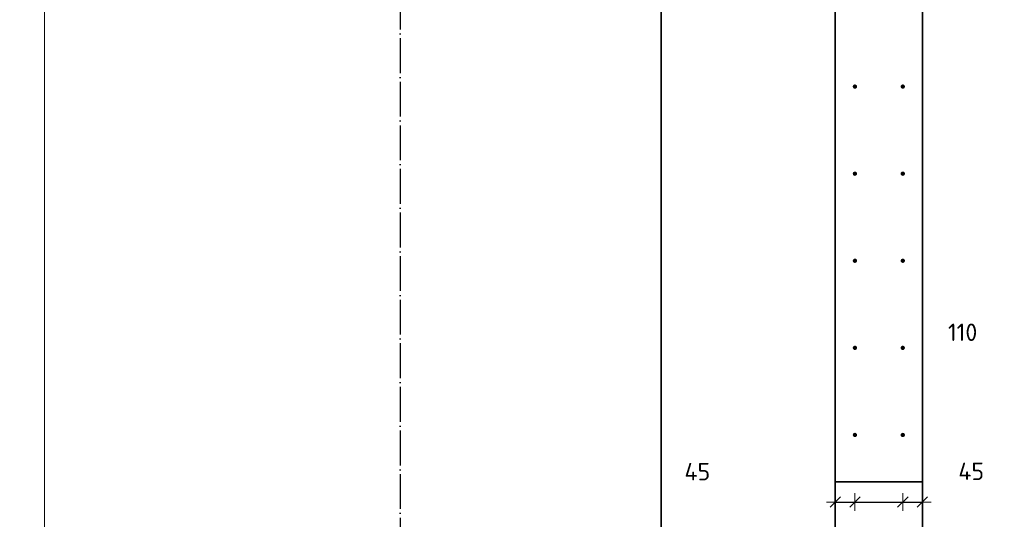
# Model space of a CAD drawing. Header units: millimetres. Extents: x -1001 to 124100, y -72947 to 40304.
# Tile 25 of 104: x 79126 to 81388, y -53444 to -52296. Entities that reach past the tile are written whole.
import ezdxf

# ---------------------------------------------------------------- set-up
doc = ezdxf.new("R2010")
doc.units = ezdxf.units.MM
doc.header["$PDMODE"] = 65
for name, pattern in [('______11', [100, 80, -10, 0, -10]), ('______5', [220, 160, -20, 20, -20]), ('________', [0])]:
    doc.linetypes.add(name, pattern=pattern)
for name, color, linetype, lineweight in [('Standard', 7, 'Continuous', 25), ('Арм.стержн. Выпуски', 180, 'Continuous', 35), ('Размерная линия_ общее', 7, 'Continuous', 13), ('Размерная линия_ общее_1', 7, 'Continuous', 13)]:
    doc.layers.add(name, color=color, linetype=linetype, lineweight=lineweight)
doc.layers.add('Осевая линия_ общее', color=7, linetype='______5', lineweight=13, true_color=0xa0a0a0)
doc.styles.add('ISOCPEUR', font='ISOCPEUR')
doc.dimstyles.new('DIMSTYLE_11', dxfattribs={"dimtxt": 40, "dimasz": 40, "dimexe": 0, "dimexo": 0, "dimgap": 20, "dimtad": 2, "dimdec": 0, "dimrnd": 5, "dimzin": 12, "dimdsep": 46, "dimtxsty": 'ISOCPEUR', "dimblk1": 'ALL_ML_STRICH', "dimblk2": 'ALL_ML_STRICH', "dimsah": 1, "dimcen": 0, "dimclrd": 7, "dimclre": 256, "dimclrt": 7, "dimadec": 0, "dimazin": 0, "dimtfac": 1, "dimtdec": 0, "dimtix": 1, "dimtmove": 2, "dimatfit": 3, "dimfxl": 0, "dimtvp": 1.2, "dimtzin": 0, "dimlwd": 0, "dimlwe": -3, "dimarcsym": 0})
doc.dimstyles.new('DIMSTYLE_3', dxfattribs={"dimtxt": 44, "dimasz": 50, "dimexe": 0, "dimexo": 0, "dimgap": 22, "dimtad": 2, "dimdec": 0, "dimrnd": 5, "dimzin": 12, "dimdsep": 46, "dimtxsty": 'ISOCPEUR', "dimblk1": 'ALL_ML_STRICH', "dimblk2": 'ALL_ML_STRICH', "dimsah": 1, "dimcen": 0, "dimclrd": 7, "dimclre": 256, "dimclrt": 7, "dimadec": 0, "dimazin": 0, "dimtfac": 1, "dimtdec": 0, "dimtix": 1, "dimtmove": 2, "dimatfit": 3, "dimfxl": 0, "dimtzin": 0, "dimlwd": 0, "dimlwe": -3, "dimarcsym": 0})

# ---------------------------------------------------------------- blocks, each defined once
blk = doc.blocks.new('ALL_ML_STRICH')
at = {"color": 0, "linetype": 'ByBlock', "lineweight": -2}
for p, q in [((0, -0.5), (0, 0.5)), ((-1, 0), (0.5, 0)), ((-0.3, -0.3), (0.3, 0.3))]:
    blk.add_line(p, q, dxfattribs=at)
blk = doc.blocks.new('*D153')
at = {"layer": 'DEFPOINTS', "color": 7, "linetype": 'Continuous', "lineweight": 13, "transparency": 33554687}
for p in [(81045, -53316.8), (81000, -53404), (81000, -53432.3)]:
    blk.add_point(p, dxfattribs=at)
at = {"layer": 'Размерная линия_ общее_1', "color": 253, "linetype": 'Continuous', "lineweight": -2, "true_color": 0xa0a0a0, "transparency": 33554687}
for p, q in [((81000, -53404), (81000, -53404)), ((81045, -53404), (81045, -53404))]:
    blk.add_line(p, q, dxfattribs=at)
at = {"layer": 'Размерная линия_ общее_1', "color": 7, "linetype": 'Continuous', "lineweight": -2, "transparency": 33554687}
blk.add_line((81000, -53404), (81045, -53404), dxfattribs=at)
at = {"layer": 'Размерная линия_ общее_1', "color": 7, "linetype": 'Continuous', "lineweight": 13, "transparency": 33554687, "xscale": 40, "yscale": 40, "zscale": 40, "rotation": 180}
blk.add_blockref('ALL_ML_STRICH', (81000, -53404), dxfattribs=at)
at = {"layer": 'Размерная линия_ общее_1', "color": 7, "linetype": 'Continuous', "lineweight": 13, "transparency": 33554687, "xscale": 40, "yscale": 40, "zscale": 40}
blk.add_blockref('ALL_ML_STRICH', (81045, -53404), dxfattribs=at)
at = {"layer": 'Размерная линия_ общее_1', "color": 7, "linetype": 'Continuous', "lineweight": 13, "transparency": 33554687, "insert": (80682.9, -53334.2), "char_height": 40, "width": 80, "attachment_point": 5, "style": 'ISOCPEUR'}
blk.add_mtext('\\A1;{45}', dxfattribs=at)
blk = doc.blocks.new('*D154')
at = {"layer": 'DEFPOINTS', "color": 7, "linetype": 'Continuous', "lineweight": 13, "transparency": 33554687}
for p in [(81045, -53316.8), (81155, -53316.8), (81045, -53404)]:
    blk.add_point(p, dxfattribs=at)
at = {"layer": 'Размерная линия_ общее_1', "color": 253, "linetype": 'Continuous', "lineweight": -2, "true_color": 0xa0a0a0, "transparency": 33554687}
for p, q in [((81045, -53404), (81045, -53404)), ((81155, -53404), (81155, -53404))]:
    blk.add_line(p, q, dxfattribs=at)
at = {"layer": 'Размерная линия_ общее_1', "color": 7, "linetype": 'Continuous', "lineweight": -2, "transparency": 33554687}
blk.add_line((81045, -53404), (81155, -53404), dxfattribs=at)
at = {"layer": 'Размерная линия_ общее_1', "color": 7, "linetype": 'Continuous', "lineweight": 13, "transparency": 33554687, "xscale": 40, "yscale": 40, "zscale": 40, "rotation": 180}
blk.add_blockref('ALL_ML_STRICH', (81045, -53404), dxfattribs=at)
at = {"layer": 'Размерная линия_ общее_1', "color": 7, "linetype": 'Continuous', "lineweight": 13, "transparency": 33554687, "xscale": 40, "yscale": 40, "zscale": 40}
blk.add_blockref('ALL_ML_STRICH', (81155, -53404), dxfattribs=at)
at = {"layer": 'Размерная линия_ общее_1', "color": 7, "linetype": 'Continuous', "lineweight": 13, "transparency": 33554687, "insert": (81292.5, -53014.2), "char_height": 40, "width": 120, "attachment_point": 5, "style": 'ISOCPEUR'}
blk.add_mtext('\\A1;{110}', dxfattribs=at)
blk = doc.blocks.new('*D155')
at = {"layer": 'DEFPOINTS', "color": 7, "linetype": 'Continuous', "lineweight": 13, "transparency": 33554687}
for p in [(81155, -53316.8), (81155, -53404), (81200, -53442.3)]:
    blk.add_point(p, dxfattribs=at)
at = {"layer": 'Размерная линия_ общее_1', "color": 253, "linetype": 'Continuous', "lineweight": -2, "true_color": 0xa0a0a0, "transparency": 33554687}
for p, q in [((81155, -53404), (81155, -53404)), ((81200, -53404), (81200, -53404))]:
    blk.add_line(p, q, dxfattribs=at)
at = {"layer": 'Размерная линия_ общее_1', "color": 7, "linetype": 'Continuous', "lineweight": -2, "transparency": 33554687}
blk.add_line((81155, -53404), (81200, -53404), dxfattribs=at)
at = {"layer": 'Размерная линия_ общее_1', "color": 7, "linetype": 'Continuous', "lineweight": 13, "transparency": 33554687, "xscale": 40, "yscale": 40, "zscale": 40, "rotation": 180}
blk.add_blockref('ALL_ML_STRICH', (81155, -53404), dxfattribs=at)
at = {"layer": 'Размерная линия_ общее_1', "color": 7, "linetype": 'Continuous', "lineweight": 13, "transparency": 33554687, "xscale": 40, "yscale": 40, "zscale": 40}
blk.add_blockref('ALL_ML_STRICH', (81200, -53404), dxfattribs=at)
at = {"layer": 'Размерная линия_ общее_1', "color": 7, "linetype": 'Continuous', "lineweight": 13, "transparency": 33554687, "insert": (81312.2, -53333.5), "char_height": 40, "width": 80, "attachment_point": 5, "style": 'ISOCPEUR'}
blk.add_mtext('\\A1;{45}', dxfattribs=at)
blk = doc.blocks.new('*D299')
at = {"layer": 'DEFPOINTS', "color": 7, "linetype": 'Continuous', "lineweight": 13, "transparency": 33554687}
for p in [(81045, -51650), (78426.9, -54650), (81045, -54650)]:
    blk.add_point(p, dxfattribs=at)
at = {"layer": 'Размерная линия_ общее', "color": 253, "linetype": 'Continuous', "lineweight": -2, "true_color": 0xa0a0a0, "transparency": 33554687}
for p, q in [((80945, -51650), (78426.9, -51650)), ((80945, -54650), (78426.9, -54650))]:
    blk.add_line(p, q, dxfattribs=at)
at = {"layer": 'Размерная линия_ общее', "color": 7, "linetype": 'Continuous', "lineweight": -2, "transparency": 33554687}
blk.add_line((78426.9, -54650), (78426.9, -51650), dxfattribs=at)
at = {"layer": 'Размерная линия_ общее', "color": 7, "linetype": 'Continuous', "lineweight": 13, "transparency": 33554687, "xscale": 50, "yscale": 50, "zscale": 50}
for p, rotation in [((78426.9, -51650), 90), ((78426.9, -54650), 270)]:
    blk.add_blockref('ALL_ML_STRICH', p, dxfattribs=dict(at, rotation=rotation))
at = {"layer": 'Размерная линия_ общее', "color": 7, "linetype": 'Continuous', "lineweight": 13, "transparency": 33554687, "insert": (78332.9, -53312.8), "char_height": 44, "width": 2.2, "attachment_point": 1, "rotation": 90, "line_spacing_factor": 0.60241, "style": 'ISOCPEUR'}
blk.add_mtext('15х200=3000', dxfattribs=at)

msp = doc.modelspace()

# ---------------------------------------------------------------- hatches: boundary and pattern name
at = {"layer": 'Арм.стержн. Выпуски', "linetype": 'Continuous', "lineweight": 35, "transparency": 33554687}
for points in [[(81050, -52450), (81049.6, -52448.1), (81048.5, -52446.5), (81046.9, -52445.4), (81045, -52445), (81043.1, -52445.4), (81041.5, -52446.5), (81040.4, -52448.1), (81040, -52450), (81040.4, -52451.9), (81041.5, -52453.5), (81043.1, -52454.6), (81045, -52455), (81046.9, -52454.6), (81048.5, -52453.5), (81049.6, -52451.9)], [(81160, -52450), (81159.6, -52448.1), (81158.5, -52446.5), (81156.9, -52445.4), (81155, -52445), (81153.1, -52445.4), (81151.5, -52446.5), (81150.4, -52448.1), (81150, -52450), (81150.4, -52451.9), (81151.5, -52453.5), (81153.1, -52454.6), (81155, -52455), (81156.9, -52454.6), (81158.5, -52453.5), (81159.6, -52451.9)], [(81050, -52650), (81049.6, -52648.1), (81048.5, -52646.5), (81046.9, -52645.4), (81045, -52645), (81043.1, -52645.4), (81041.5, -52646.5), (81040.4, -52648.1), (81040, -52650), (81040.4, -52651.9), (81041.5, -52653.5), (81043.1, -52654.6), (81045, -52655), (81046.9, -52654.6), (81048.5, -52653.5), (81049.6, -52651.9)], [(81160, -52650), (81159.6, -52648.1), (81158.5, -52646.5), (81156.9, -52645.4), (81155, -52645), (81153.1, -52645.4), (81151.5, -52646.5), (81150.4, -52648.1), (81150, -52650), (81150.4, -52651.9), (81151.5, -52653.5), (81153.1, -52654.6), (81155, -52655), (81156.9, -52654.6), (81158.5, -52653.5), (81159.6, -52651.9)], [(81050, -52850), (81049.6, -52848.1), (81048.5, -52846.5), (81046.9, -52845.4), (81045, -52845), (81043.1, -52845.4), (81041.5, -52846.5), (81040.4, -52848.1), (81040, -52850), (81040.4, -52851.9), (81041.5, -52853.5), (81043.1, -52854.6), (81045, -52855), (81046.9, -52854.6), (81048.5, -52853.5), (81049.6, -52851.9)], [(81160, -52850), (81159.6, -52848.1), (81158.5, -52846.5), (81156.9, -52845.4), (81155, -52845), (81153.1, -52845.4), (81151.5, -52846.5), (81150.4, -52848.1), (81150, -52850), (81150.4, -52851.9), (81151.5, -52853.5), (81153.1, -52854.6), (81155, -52855), (81156.9, -52854.6), (81158.5, -52853.5), (81159.6, -52851.9)], [(81050, -53050), (81049.6, -53048.1), (81048.5, -53046.5), (81046.9, -53045.4), (81045, -53045), (81043.1, -53045.4), (81041.5, -53046.5), (81040.4, -53048.1), (81040, -53050), (81040.4, -53051.9), (81041.5, -53053.5), (81043.1, -53054.6), (81045, -53055), (81046.9, -53054.6), (81048.5, -53053.5), (81049.6, -53051.9)], [(81160, -53050), (81159.6, -53048.1), (81158.5, -53046.5), (81156.9, -53045.4), (81155, -53045), (81153.1, -53045.4), (81151.5, -53046.5), (81150.4, -53048.1), (81150, -53050), (81150.4, -53051.9), (81151.5, -53053.5), (81153.1, -53054.6), (81155, -53055), (81156.9, -53054.6), (81158.5, -53053.5), (81159.6, -53051.9)], [(81050, -53250), (81049.6, -53248.1), (81048.5, -53246.5), (81046.9, -53245.4), (81045, -53245), (81043.1, -53245.4), (81041.5, -53246.5), (81040.4, -53248.1), (81040, -53250), (81040.4, -53251.9), (81041.5, -53253.5), (81043.1, -53254.6), (81045, -53255), (81046.9, -53254.6), (81048.5, -53253.5), (81049.6, -53251.9)], [(81160, -53250), (81159.6, -53248.1), (81158.5, -53246.5), (81156.9, -53245.4), (81155, -53245), (81153.1, -53245.4), (81151.5, -53246.5), (81150.4, -53248.1), (81150, -53250), (81150.4, -53251.9), (81151.5, -53253.5), (81153.1, -53254.6), (81155, -53255), (81156.9, -53254.6), (81158.5, -53253.5), (81159.6, -53251.9)]]:
    msp.add_hatch(color=4, dxfattribs=at).paths.add_polyline_path(points)

# ---------------------------------------------------------------- linework, layer by layer
at = {"color": 7, "linetype": '________', "lineweight": 35, "transparency": 33554687}
for q in [(81200, -51400), (81000, -53357.5)]:
    msp.add_line((81200, -53357.5), q, dxfattribs=at)
at = {"color": 7, "linetype": 'Continuous', "lineweight": 35, "transparency": 33554687}
for p, q in [((81200, -51400), (81200, -54700)), ((81000, -57760), (81000, -51600))]:
    msp.add_line(p, q, dxfattribs=at)
at = {"layer": 'Standard', "color": 7, "linetype": 'Continuous', "lineweight": 13, "transparency": 33554687}
msp.add_lwpolyline([(79182.6, -70750), (105457, -70750), (105457, -23310), (79182.6, -23310), (79182.6, -70750)], dxfattribs=at)
at = {"layer": 'Осевая линия_ общее', "color": 253, "linetype": '______11', "lineweight": -3, "true_color": 0xa0a0a0, "transparency": 33554687}
for p, q in [((80000, -23410), (80000, -72827.9)), ((81200, -23410), (81200, -72827.9))]:
    msp.add_line(p, q, dxfattribs=at)
at = {"layer": 'Размерная линия_ общее', "color": 7, "linetype": 'Continuous', "lineweight": 35, "transparency": 33554687}
msp.add_line((80600, -57360), (80600, -52000), dxfattribs=at)

# ---------------------------------------------------------------- dimensions: what is measured, and where the dimension line sits
at = {"layer": 'Размерная линия_ общее', "color": 7, "linetype": 'Continuous', "lineweight": 13, "transparency": 33554687}
dim = msp.add_linear_dim(base=(78426.9, -51650), p1=(80945, -54650), p2=(80945, -51650), angle=90, text='15х200=3000', dimstyle='DIMSTYLE_3', override={"dimpost": '<>', "dimclrd": 7, "dimclre": 253, "dimclrt": 7, "dimlwd": 0, "dimlwe": 65533}, dxfattribs=at)
dim.commit()
dim.dimension.update_dxf_attribs({"geometry": '*D299', "text_midpoint": (78404.9, -53150), "dimtype": 160})
at = {"layer": 'Размерная линия_ общее_1', "color": 7, "linetype": 'Continuous', "lineweight": 13, "transparency": 33554687}
for base, p1, p2, picture, middle in [((81155, -53404), (81045, -53404), (81155, -53404), '*D154', (81292.5, -53014.2)), ((81045, -53404), (81000, -53404), (81045, -53404), '*D153', (80682.9, -53334.2)), ((81200, -53404), (81155, -53404), (81200, -53404), '*D155', (81312.2, -53333.5))]:
    dim = msp.add_linear_dim(base=base, p1=p1, p2=p2, dimstyle='DIMSTYLE_11', override={"dimpost": '<>', "dimclrd": 7, "dimclre": 253, "dimclrt": 7, "dimlwd": 0, "dimlwe": 65533}, dxfattribs=at)
    dim.commit()
    dim.dimension.update_dxf_attribs({"geometry": picture, "text_midpoint": middle, "dimtype": 160})

doc.saveas('drawing.dxf')
